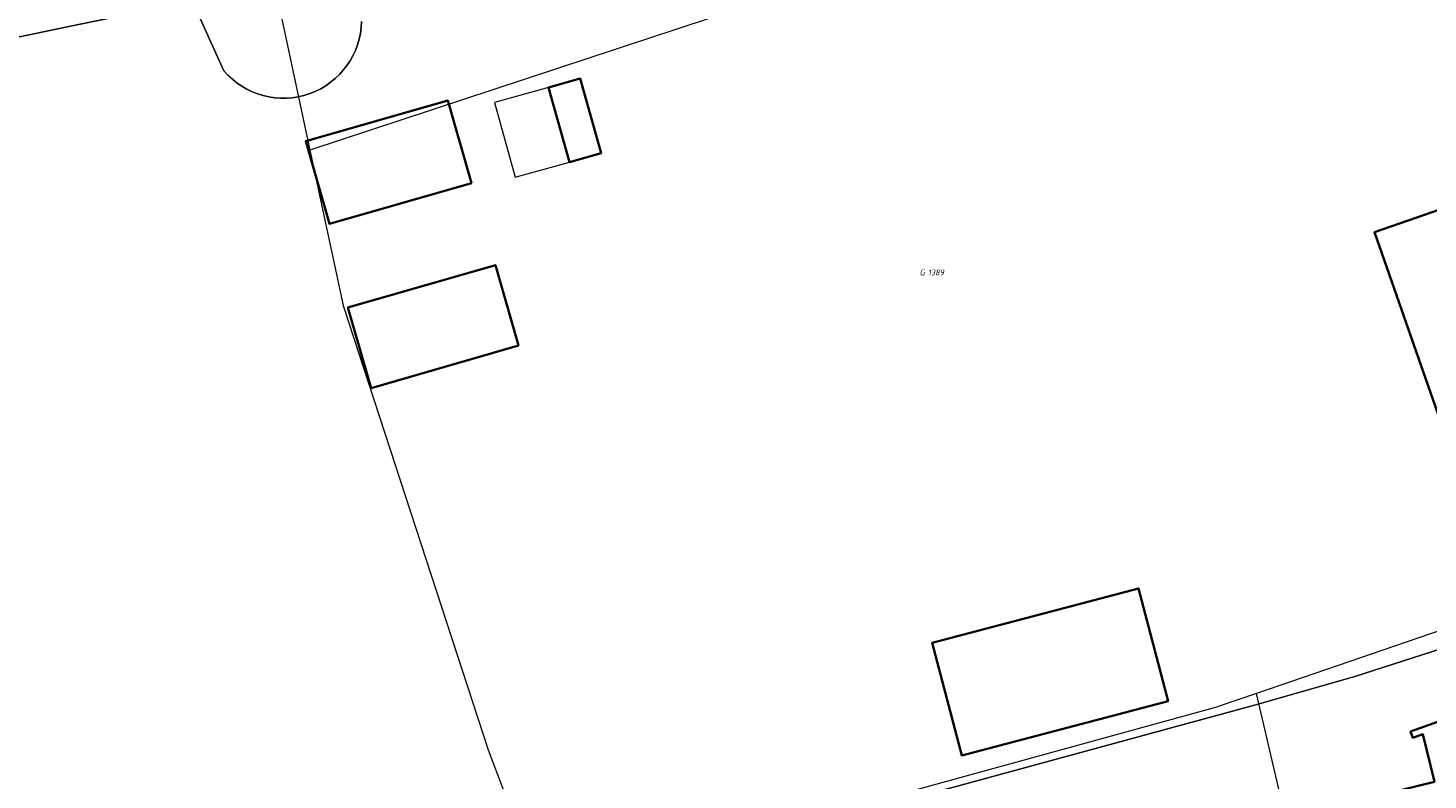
# Model space of a CAD drawing. Header units: metres. Extents: x 104777 to 177370, y 409697 to 438337.
# Tile 9 of 133: x 128696 to 128760, y 421843 to 421878. Entities that reach past the tile are written whole.
import ezdxf
from ezdxf.enums import TextEntityAlignment as Align
from ezdxf.lldxf.tags import DXFTag

# ---------------------------------------------------------------- set-up
doc = ezdxf.new("R2010")
doc.units = ezdxf.units.M
for name, color, linetype, lineweight in [('B-WE-KG-GRENS_PERCEEL-G', 150, 'KG-PERCEEL-SO', 18), ('B-WE-KG-GRENS_PERCEEL-S', 150, 'Continuous', 25), ('B-WE-OG-BEBOUWING-G', 7, 'Continuous', 35), ('B-WE-OG-BEBOUWING-GV', 7, 'Continuous', 35), ('B-WE-OG-BEBOUWING_LUIFEL-GV', 7, 'Continuous', 18), ('B-WE-OG-TERREIN_ERF-GV', 7, 'Continuous', 18), ('B-WE-OG-TERREIN_OEVER-GV', 7, 'Continuous', 18), ('B-WE-VH-OPENVERHARDING_BETONSTRAATSTEEN-GV', 90, 'Continuous', 18)]:
    doc.layers.add(name, color=color, linetype=linetype, lineweight=lineweight)
doc.styles.add('NLCS-ISO', font='NLCS-ISO.ttf')
doc.styles.get("Standard").update_dxf_attribs({"font": 'Romans.shx'})
tags = doc.linetypes.add('KG-PERCEEL-SO', pattern='A,5.5,-2,["P",Standard,S=1.8,R=0,X=-0.5,Y=-0.9],-2,5.5,-2,[5,NLCS.SHX,S=0.75,R=0,X=0,Y=0],-2', length=19).pattern_tags.tags
tags[6] = DXFTag(74, 10)

# ---------------------------------------------------------------- blocks, each defined once
blk = doc.blocks.new('SKG-PERCEELNUMMER-SO')
at = {"style": 'NLCS-ISO', "oblique": 10, "flags": 1}
for tag, p in [('GEMEENTECODE', (0, 2.55)), ('PERCEELGROOTTE', (0, -2.45))]:
    blk.add_attdef(tag, text='', height=1.8, dxfattribs=at).set_placement(p, align=Align.MIDDLE_CENTER)
at = {"style": 'NLCS-ISO', "oblique": 10}
blk.add_attdef('SECTIE', text='', height=1.8, dxfattribs=at).set_placement((-0.5, 0), align=Align.MIDDLE_RIGHT)
blk.add_attdef('PERCEELNUMMER', text='', height=1.8, dxfattribs=at).set_placement((0.5, 0), align=Align.MIDDLE_LEFT)

msp = doc.modelspace()

# ---------------------------------------------------------------- linework, layer by layer
at = {"layer": 'B-WE-KG-GRENS_PERCEEL-G', "ltscale": 20, "flags": 128}
for points in [[(128772.328, 421893.285), (128708.787, 421872.341)], [(128706.778, 421882.855), (128706.9, 421881.175), (128708.787, 421872.341)], [(128708.787, 421872.341), (128710.315, 421865.191), (128716.988, 421844.75), (128719.485, 421838.2)], [(128781.603, 421857.373), (128752.344, 421847.349)], [(128752.344, 421847.349), (128750.579, 421846.744)], [(128753.507, 421842.36), (128752.344, 421847.349)], [(128719.485, 421838.2), (128740.552, 421843.989), (128750.579, 421846.744)]]:
    msp.add_lwpolyline(points, dxfattribs=at)
at = {"layer": 'B-WE-OG-BEBOUWING-G', "ltscale": 20, "flags": 128}
for points in [[(128766.23, 421856.98), (128770.99, 421858.52), (128769.66, 421862.32), (128777.29, 421864.78), (128774.27, 421873.43), (128765.78, 421870.95), (128765.66, 421871.31), (128759.72, 421869.24), (128757.78, 421868.564), (128762.271, 421855.699)], [(128748.286, 421846.998), (128746.922, 421852.176), (128737.421, 421849.673), (128738.786, 421844.495)], [(128766.759, 421823.992), (128765.558, 421829.003), (128781.086, 421832.813), (128778.693, 421842.55), (128778.386, 421842.405), (128777.257, 421846.978), (128777.529, 421847.107), (128777.146, 421851.92), (128759.439, 421845.597), (128759.543, 421845.305), (128760.003, 421845.469), (128760.538, 421843.286), (128749.816, 421840.656), (128754.632, 421821.018)]]:
    msp.add_lwpolyline(points, close=True, dxfattribs=at)
at = {"layer": 'B-WE-OG-BEBOUWING-GV', "ltscale": 20, "flags": 128}
for points in [[(128720.729, 421871.79), (128722.191, 421872.198), (128721.233, 421875.626), (128719.771, 421875.217)], [(128716.222, 421870.819), (128715.132, 421874.622), (128708.597, 421872.75), (128709.686, 421868.947)], [(128766.23, 421856.98), (128770.99, 421858.52), (128769.66, 421862.32), (128777.29, 421864.78), (128774.27, 421873.43), (128765.78, 421870.95), (128765.66, 421871.31), (128759.72, 421869.24), (128757.78, 421868.564), (128762.271, 421855.699)], [(128718.393, 421863.351), (128717.325, 421867.051), (128710.538, 421865.092), (128711.606, 421861.391)], [(128748.286, 421846.998), (128746.922, 421852.176), (128737.421, 421849.673), (128738.786, 421844.495)], [(128766.759, 421823.992), (128765.558, 421829.003), (128781.086, 421832.813), (128778.693, 421842.55), (128778.386, 421842.405), (128777.257, 421846.978), (128777.529, 421847.107), (128777.146, 421851.92), (128759.439, 421845.597), (128759.543, 421845.305), (128760.003, 421845.469), (128760.538, 421843.286), (128749.816, 421840.656), (128754.632, 421821.018)]]:
    msp.add_lwpolyline(points, close=True, dxfattribs=at)
at = {"layer": 'B-WE-OG-BEBOUWING_LUIFEL-GV', "ltscale": 20, "flags": 128}
msp.add_lwpolyline([(128720.729, 421871.79), (128719.771, 421875.217), (128717.284, 421874.522), (128718.242, 421871.095)], close=True, dxfattribs=at)
at = {"layer": 'B-WE-OG-TERREIN_ERF-GV', "ltscale": 20, "flags": 128}
for points in [[(128686.487, 421829.114), (128714.951, 421836.697), (128716.788, 421837.186), (128720.421, 421838.154), (128724.454, 421839.228), (128752.264, 421846.812), (128756.877, 421848.133), (128762.64, 421849.985), (128776.88, 421855.253), (128783.343, 421857.57), (128783.052, 421858.398), (128781.774, 421862.465), (128781.979, 421862.664), (128780.497, 421868.939), (128778.594, 421875.397), (128772.642, 421892.918)], [(128704.832, 421875.986), (128703.442, 421879.035), (128702.033, 421878.916), (128701.303, 421878.765), (128698.213, 421878.124), (128687.558, 421875.913)]]:
    msp.add_lwpolyline(points, dxfattribs=at)
at = {"layer": 'B-WE-OG-TERREIN_ERF-GV', "ltscale": 20}
msp.add_lwpolyline([(128711.164, 421878.255, -0.690088), (128704.832, 421875.986)], format="xyb", dxfattribs=at)
at = {"layer": 'B-WE-OG-TERREIN_ERF-GV', "ltscale": 20, "flags": 128}
for points in [[(128719.771, 421875.217), (128721.233, 421875.626), (128722.191, 421872.198), (128720.729, 421871.79)], [(128716.222, 421870.819), (128709.686, 421868.947), (128708.597, 421872.75), (128715.132, 421874.622)], [(128774.27, 421873.43), (128777.29, 421864.78), (128769.66, 421862.32), (128770.99, 421858.52), (128766.23, 421856.98), (128762.271, 421855.699), (128757.78, 421868.564), (128759.72, 421869.24), (128765.66, 421871.31), (128765.78, 421870.95)], [(128718.393, 421863.351), (128711.606, 421861.391), (128710.538, 421865.092), (128717.325, 421867.051)], [(128737.421, 421849.673), (128746.922, 421852.176), (128748.286, 421846.998), (128738.786, 421844.495)]]:
    msp.add_lwpolyline(points, close=True, dxfattribs=at)
at = {"layer": 'B-WE-OG-TERREIN_OEVER-GV', "ltscale": 20, "flags": 128}
msp.add_lwpolyline([(128656.599, 421869.403), (128657.409, 421869.631), (128674.182, 421873.096), (128687.558, 421875.913), (128698.213, 421878.124), (128701.303, 421878.765), (128702.033, 421878.916), (128703.442, 421879.035), (128704.832, 421875.986)], dxfattribs=at)
at = {"layer": 'B-WE-OG-TERREIN_OEVER-GV', "ltscale": 20}
msp.add_lwpolyline([(128704.832, 421875.986, 0.690088), (128711.164, 421878.255)], format="xyb", dxfattribs=at)
at = {"layer": 'B-WE-VH-OPENVERHARDING_BETONSTRAATSTEEN-GV', "ltscale": 20, "flags": 128}
msp.add_lwpolyline([(128741.924, 421838.244), (128744.817, 421839.253), (128748.09, 421840.101), (128748.409, 421840.186), (128749.816, 421840.656), (128760.538, 421843.286), (128760.003, 421845.469), (128759.543, 421845.305), (128759.439, 421845.597), (128777.146, 421851.92), (128776.88, 421855.253), (128762.64, 421849.985), (128756.877, 421848.133), (128752.264, 421846.812), (128724.454, 421839.228), (128720.421, 421838.154), (128716.788, 421837.186), (128714.951, 421836.697), (128715.466, 421834.762), (128716.034, 421832.63), (128716.315, 421831.575), (128717.143, 421831.797)], close=True, dxfattribs=at)

# ---------------------------------------------------------------- block references
at = {"layer": 'B-WE-KG-GRENS_PERCEEL-S', "ltscale": 20, "xscale": 0.15, "yscale": 0.15, "zscale": 0.15}
msp.add_blockref('SKG-PERCEELNUMMER-SO', (128737.158, 421866.71), dxfattribs=at).add_auto_attribs({'PERCEELNUMMER': '1389', 'SECTIE': 'G'})

doc.saveas('drawing.dxf')
